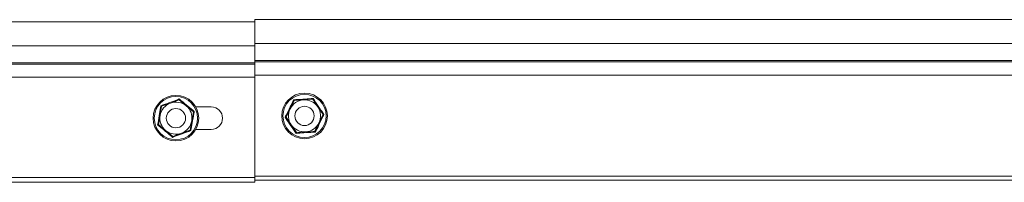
# Model space of a CAD drawing. Header units: millimetres. Extents: x 306 to 1436, y -1629 to 484.
# Tile 26 of 31: x 748 to 1054, y 432 to 483. Entities that reach past the tile are written whole.
import ezdxf

# ---------------------------------------------------------------- set-up
doc = ezdxf.new("R2010")
doc.units = ezdxf.units.MM
doc.linetypes.add('K5LT32768', pattern=[0])

msp = doc.modelspace()

# ---------------------------------------------------------------- linework, layer by layer
at = {"color": 7, "linetype": 'K5LT32768', "lineweight": 15}
for p, q in [((821.31, 482.17), (714.81, 482.17)), ((1089.31, 482.87), (821.31, 482.87)), ((821.31, 482.87), (821.31, 482.17)), ((821.31, 482.17), (821.31, 474.71)), ((821.31, 474.71), (714.81, 474.71)), ((1089.31, 475.41), (821.31, 475.41)), ((821.31, 474.71), (821.31, 470.1)), ((821.31, 469.4), (714.81, 469.4)), ((821.31, 469.04), (714.81, 469.04)), ((821.31, 470.1), (821.31, 469.74)), ((1089.31, 470.1), (821.31, 470.1)), ((821.31, 469.74), (821.31, 465.61)), ((1089.31, 469.74), (821.31, 469.74)), ((1089.31, 465.61), (821.31, 465.61)), ((821.31, 465.61), (821.31, 434.07)), ((821.31, 464.91), (714.81, 464.91)), ((821.31, 464.91), (821.31, 433.67)), ((792.37, 455.86), (795.08, 456.86)), ((795.08, 456.86), (797.79, 457.86)), ((797.84, 458.14), (797.79, 457.86)), ((797.79, 457.86), (800.01, 456.01)), ((832.32, 455.06), (833.59, 457.65)), ((833.59, 457.65), (833.42, 457.9)), ((836.47, 457.85), (833.59, 457.65)), ((839.35, 458.05), (836.47, 457.85)), ((839.35, 458.05), (839.48, 458.32)), ((839.35, 458.05), (840.96, 455.66)), ((791.88, 453.01), (792.37, 455.86)), ((792.15, 456.04), (792.37, 455.86)), ((800.01, 456.01), (802.23, 454.16)), ((801.74, 451.32), (802.23, 454.16)), ((802.23, 454.16), (802.5, 454.27)), ((807.81, 455.67), (802.99, 455.67)), ((831.05, 452.47), (832.32, 455.06)), ((840.82, 455.86), (841.12, 455.72)), ((840.96, 455.66), (842.57, 453.26)), ((842.57, 453.26), (841.3, 450.67)), ((842.57, 453.26), (842.86, 453.28)), ((791.12, 450.07), (791.4, 450.17)), ((791.4, 450.17), (791.88, 453.01)), ((793.61, 448.32), (791.4, 450.17)), ((801.25, 448.47), (801.74, 451.32)), ((830.76, 452.45), (831.05, 452.47)), ((832.66, 450.07), (831.05, 452.47)), ((841.3, 450.67), (840.04, 448.08)), ((795.83, 446.48), (793.61, 448.32)), ((798.54, 447.47), (795.83, 446.48)), ((801.25, 448.47), (798.54, 447.47)), ((801.25, 448.47), (801.48, 448.29)), ((802.99, 448.67), (807.81, 448.67)), ((834.28, 447.68), (832.66, 450.07)), ((834.15, 447.42), (834.28, 447.68)), ((837.16, 447.88), (834.28, 447.68)), ((840.04, 448.08), (837.16, 447.88)), ((840.2, 447.83), (840.04, 448.08)), ((795.83, 446.48), (795.78, 446.19)), ((821.31, 433.67), (714.81, 433.67)), ((821.31, 432.17), (714.81, 432.17)), ((1089.31, 434.07), (821.31, 434.07)), ((821.31, 433.67), (821.31, 432.17)), ((1089.31, 432.87), (821.31, 432.87))]:
    msp.add_line(p, q, dxfattribs=at)
for centre, radius in [((836.81, 452.87), 7.1), ((836.81, 452.87), 6.73), ((796.81, 452.17), 7.1), ((796.81, 452.17), 6.73), ((796.81, 452.17), 3), ((836.81, 452.87), 3)]:
    msp.add_circle(centre, radius, dxfattribs=at)
for centre, radius, start, end in [((796.81, 452.17), 5, 110.2549, 170.2549), ((796.81, 452.17), 5, 50.2549, 110.2549), ((836.81, 452.87), 5, 93.9533, 153.9533), ((836.81, 452.87), 5, 33.9533, 93.9533), ((796.81, 452.17), 5, 350.2549, 50.2549), ((807.81, 452.17), 3.5, 270, 90), ((836.81, 452.87), 5, 153.9533, 213.9533), ((836.81, 452.87), 5, 333.9533, 33.9533), ((796.81, 452.17), 5, 170.2549, 230.2549), ((796.81, 452.17), 5, 290.2549, 350.2549), ((836.81, 452.87), 5, 273.9533, 333.9533), ((796.81, 452.17), 5, 230.2549, 290.2549), ((836.81, 452.87), 5, 213.9533, 273.9533)]:
    msp.add_arc(centre, radius, start, end, dxfattribs=at)
for points, knots in [([(792.15, 456.04), (792.37, 456.12), (793.49, 456.52), (795.41, 457.22), (797.07, 457.85), (797.84, 458.14)], [0, 0, 0, 0, 0.118084, 0.592258, 1, 1, 1, 1]), ([(797.84, 458.14), (798.02, 457.99), (798.92, 457.23), (800.49, 455.91), (801.87, 454.79), (802.5, 454.27)], [0, 0, 0, 0, 0.118084, 0.592259, 1, 1, 1, 1]), ([(830.76, 452.45), (830.87, 452.66), (831.4, 453.72), (832.3, 455.55), (833.07, 457.16), (833.42, 457.9)], [0, 0, 0, 0, 0.118084, 0.592259, 1, 1, 1, 1]), ([(833.42, 457.9), (833.66, 457.91), (834.84, 457.98), (836.89, 458.11), (838.66, 458.25), (839.48, 458.32)], [0, 0, 0, 0, 0.118084, 0.592258, 1, 1, 1, 1]), ([(839.48, 458.32), (839.61, 458.12), (840.26, 457.13), (841.39, 455.43), (842.4, 453.96), (842.86, 453.28)], [0, 0, 0, 0, 0.118084, 0.592259, 1, 1, 1, 1]), ([(791.12, 450.07), (791.16, 450.3), (791.37, 451.46), (791.73, 453.48), (792.02, 455.23), (792.15, 456.04)], [0, 0, 0, 0, 0.118083, 0.592259, 1, 1, 1, 1]), ([(802.5, 454.27), (802.46, 454.03), (802.25, 452.87), (801.89, 450.85), (801.61, 449.1), (801.48, 448.29)], [0, 0, 0, 0, 0.118083, 0.592258, 1, 1, 1, 1]), ([(842.86, 453.28), (842.76, 453.07), (842.23, 452.01), (841.32, 450.18), (840.55, 448.57), (840.2, 447.83)], [0, 0, 0, 0, 0.118084, 0.592259, 1, 1, 1, 1]), ([(834.15, 447.42), (834.02, 447.61), (833.36, 448.6), (832.23, 450.31), (831.22, 451.77), (830.76, 452.45)], [0, 0, 0, 0, 0.118083, 0.592258, 1, 1, 1, 1]), ([(795.78, 446.19), (795.6, 446.34), (794.7, 447.11), (793.13, 448.42), (791.76, 449.55), (791.12, 450.07)], [0, 0, 0, 0, 0.118084, 0.592259, 1, 1, 1, 1]), ([(801.48, 448.29), (801.25, 448.21), (800.14, 447.81), (798.21, 447.11), (796.55, 446.48), (795.78, 446.19)], [0, 0, 0, 0, 0.118082, 0.592258, 1, 1, 1, 1]), ([(840.2, 447.83), (839.96, 447.82), (838.78, 447.75), (836.74, 447.62), (834.97, 447.48), (834.15, 447.42)], [0, 0, 0, 0, 0.118083, 0.592258, 1, 1, 1, 1])]:
    msp.add_open_spline(points, degree=3, knots=knots, dxfattribs=at)

doc.saveas('drawing.dxf')
